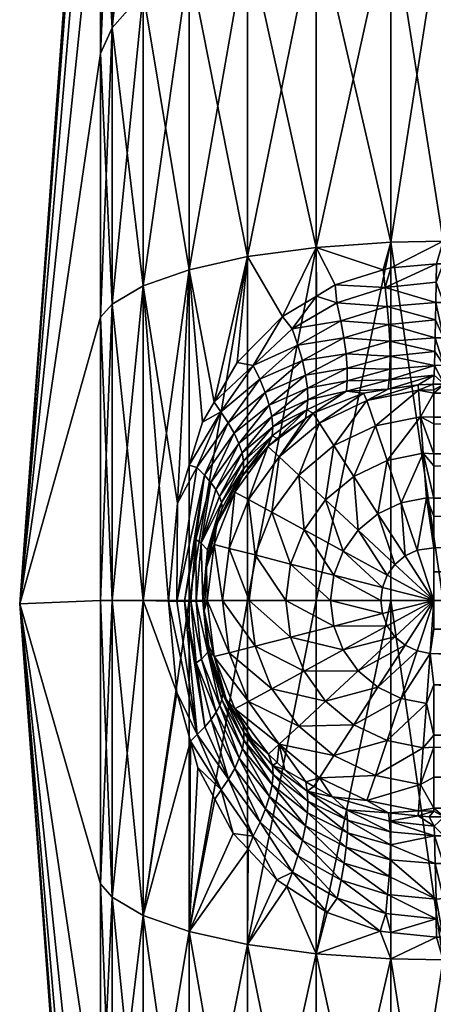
# Model space of a CAD drawing. Extents: x -0.145 to 0.145, y -0.551 to -0.005.
# Tile 23 of 256: x -0.145 to -0.138, y -0.108 to -0.091. Entities that reach past the tile are written whole.
import ezdxf

# ---------------------------------------------------------------- set-up
doc = ezdxf.new("R2010")
doc.units = 0
doc.layers.add('mesh', color=7, linetype='CONTINUOUS')

msp = doc.modelspace()

# ---------------------------------------------------------------- meshes
at = {"layer": 'mesh'}
mesh = msp.add_polyface(dxfattribs=at)
corners = [(-0.138511, -0.083805, -0.53093), (-0.137596, -0.083758, -0.530883), (-0.138511, -0.088797, -0.527099), (-0.143354, -0.086747, -0.562079), (-0.143558, -0.084352, -0.557501), (-0.143558, -0.087379, -0.561446), (-0.143354, -0.083577, -0.557948), (-0.143558, -0.082448, -0.552906), (-0.143354, -0.081585, -0.553137), (-0.143354, -0.081585, -0.542813), (-0.143558, -0.084352, -0.53845), (-0.143558, -0.082448, -0.543044), (-0.143354, -0.083577, -0.538002), (-0.143558, -0.087379, -0.534504), (-0.143354, -0.086747, -0.533872), (-0.142816, -0.082511, -0.558563), (-0.142816, -0.085876, -0.562949), (-0.142816, -0.085876, -0.533001), (-0.142816, -0.082511, -0.537387), (-0.142017, -0.085112, -0.532237), (-0.142017, -0.081575, -0.536847), (-0.142017, -0.081575, -0.559103), (-0.142017, -0.085112, -0.563713), (-0.142816, -0.090262, -0.566314), (-0.140998, -0.084493, -0.531618), (-0.140998, -0.089284, -0.527942), (-0.140998, -0.080817, -0.536409), (-0.140998, -0.080817, -0.559541), (-0.140998, -0.084493, -0.564332), (-0.142017, -0.089722, -0.56725), (-0.140998, -0.089284, -0.568008), (-0.139809, -0.08405, -0.531175), (-0.139809, -0.088971, -0.527399), (-0.139809, -0.080274, -0.536096), (-0.139809, -0.08405, -0.564775), (-0.139809, -0.080274, -0.559855), (-0.139809, -0.088971, -0.568551), (-0.138511, -0.079974, -0.535922), (-0.138511, -0.083805, -0.56502), (-0.138511, -0.079974, -0.560028), (-0.138511, -0.088797, -0.568851), (-0.144961, -0.100908, -0.548016), (-0.143558, -0.081799, -0.547975)]
mesh.append_faces([[corners[k] for k in face] for face in [(0, 1, 2, 2), (3, 4, 5, 5), (6, 4, 3, 3), (6, 7, 4, 4), (8, 7, 6, 6), (9, 10, 11, 11), (12, 10, 9, 9), (12, 13, 10, 10), (14, 13, 12, 12), (3, 15, 6, 6), (3, 16, 15, 15), (12, 17, 14, 14), (12, 18, 17, 17), (9, 18, 12, 12), (18, 19, 17, 17), (18, 20, 19, 19), (16, 21, 15, 15), (16, 22, 21, 21), (23, 22, 16, 16), (19, 24, 25, 25), (20, 24, 19, 19), (20, 26, 24, 24), (22, 27, 21, 21), (22, 28, 27, 27), (29, 28, 22, 22), (29, 30, 28, 28), (24, 31, 32, 32), (26, 31, 24, 24), (26, 33, 31, 31), (28, 34, 35, 35), (30, 34, 28, 28), (30, 36, 34, 34), (31, 0, 2, 2), (33, 0, 31, 31), (33, 37, 0, 0), (34, 38, 39, 39), (36, 38, 34, 34), (36, 40, 38, 38), (41, 7, 42, 42), (8, 42, 7, 7)]])
mesh = msp.add_polyface(dxfattribs=at)
corners = [(-0.143558, -0.087379, -0.534504), (-0.143558, -0.091325, -0.531476), (-0.144961, -0.100908, -0.548016), (-0.143558, -0.084352, -0.53845), (-0.143558, -0.082448, -0.543044), (-0.143558, -0.084352, -0.557501), (-0.143558, -0.082448, -0.552906), (-0.143558, -0.087379, -0.561446), (-0.143558, -0.091325, -0.564474), (-0.139809, -0.094701, -0.525026), (-0.139479, -0.095355, -0.524739), (-0.139802, -0.095549, -0.524834), (-0.143354, -0.095688, -0.567241), (-0.143558, -0.095919, -0.566377), (-0.143354, -0.090878, -0.565248), (-0.143354, -0.086747, -0.562079), (-0.143354, -0.086747, -0.533872), (-0.143354, -0.090878, -0.530702), (-0.143558, -0.095919, -0.529573), (-0.143354, -0.095688, -0.528709), (-0.142816, -0.085876, -0.562949), (-0.142816, -0.090262, -0.566314), (-0.142816, -0.095369, -0.56843), (-0.142816, -0.095369, -0.52752), (-0.142816, -0.090262, -0.529636), (-0.142816, -0.085876, -0.533001), (-0.142017, -0.09509, -0.526477), (-0.142017, -0.089722, -0.5287), (-0.142017, -0.085112, -0.532237), (-0.142017, -0.089722, -0.56725), (-0.142017, -0.085112, -0.563713), (-0.142017, -0.09509, -0.569473), (-0.140998, -0.094863, -0.525631), (-0.140998, -0.089284, -0.527942), (-0.140998, -0.089284, -0.568008), (-0.140998, -0.094863, -0.570319), (-0.139809, -0.088971, -0.527399), (-0.140998, -0.084493, -0.531618), (-0.139809, -0.088971, -0.568551), (-0.139809, -0.094701, -0.570924), (-0.143558, -0.081799, -0.547975)]
mesh.append_faces([[corners[k] for k in face] for face in [(0, 1, 2, 2), (2, 3, 0, 0), (2, 4, 3, 3), (5, 6, 2, 2), (2, 7, 5, 5), (2, 8, 7, 7), (9, 10, 11, 11), (12, 8, 13, 13), (14, 8, 12, 12), (14, 7, 8, 8), (15, 7, 14, 14), (16, 1, 0, 0), (17, 1, 16, 16), (17, 18, 1, 1), (19, 18, 17, 17), (14, 20, 15, 15), (14, 21, 20, 20), (12, 21, 14, 14), (12, 22, 21, 21), (17, 23, 19, 19), (17, 24, 23, 23), (16, 24, 17, 17), (16, 25, 24, 24), (24, 26, 23, 23), (24, 27, 26, 26), (25, 27, 24, 24), (25, 28, 27, 27), (21, 29, 30, 30), (22, 29, 21, 21), (22, 31, 29, 29), (27, 32, 26, 26), (27, 33, 32, 32), (28, 33, 27, 27), (31, 34, 29, 29), (31, 35, 34, 34), (33, 9, 32, 32), (33, 36, 9, 9), (37, 36, 33, 33), (35, 38, 34, 34), (35, 39, 38, 38), (40, 4, 2, 2)]])
mesh = msp.add_polyface(dxfattribs=at)
corners = [(-0.130149, -0.086839, -0.567632), (-0.130656, -0.086696, -0.567532), (-0.137596, -0.088764, -0.568908), (-0.123774, -0.094968, -0.524592), (-0.137596, -0.094988, -0.524525), (-0.137596, -0.094594, -0.524627), (-0.139448, -0.095668, -0.524637), (-0.139479, -0.095355, -0.524739), (-0.138605, -0.095399, -0.524488), (-0.137715, -0.094987, -0.524526), (-0.137719, -0.095307, -0.524403), (-0.13864, -0.095094, -0.524597), (-0.138571, -0.09573, -0.524333), (-0.139379, -0.09598, -0.524473), (-0.138545, -0.096045, -0.524136), (-0.137729, -0.09596, -0.52406), (-0.137735, -0.096274, -0.523839), (-0.138528, -0.096337, -0.5239), (-0.139325, -0.096278, -0.52427), (-0.138511, -0.094611, -0.524691), (-0.137596, -0.088764, -0.527042), (-0.138511, -0.088797, -0.527099), (-0.137596, -0.083758, -0.530883), (-0.138511, -0.088797, -0.568851), (-0.137596, -0.094594, -0.571323), (-0.138511, -0.094611, -0.571259), (-0.137596, -0.10085, -0.572147), (-0.139809, -0.094701, -0.525026), (-0.139809, -0.088971, -0.527399), (-0.139809, -0.08405, -0.531175), (-0.139809, -0.094701, -0.570924), (-0.139809, -0.088971, -0.568551), (-0.137724, -0.095663, -0.524266), (-0.138511, -0.095057, -0.524577), (-0.137594, -0.095663, -0.524265), (-0.137591, -0.096274, -0.523838), (-0.123772, -0.095645, -0.524329), (-0.123769, -0.096263, -0.523895)]
mesh.append_faces([[corners[k] for k in face] for face in [(0, 1, 2, 2), (3, 4, 5, 5), (6, 7, 8, 8), (8, 9, 10, 10), (7, 11, 8, 8), (12, 6, 8, 8), (13, 6, 12, 12), (14, 15, 16, 16), (17, 18, 14, 14), (14, 12, 15, 15), (14, 13, 12, 12), (18, 13, 14, 14), (10, 9, 4, 4), (5, 4, 9, 9), (19, 20, 5, 5), (21, 20, 19, 19), (21, 22, 20, 20), (23, 24, 2, 2), (25, 24, 23, 23), (25, 26, 24, 24), (27, 11, 7, 7), (27, 19, 11, 11), (28, 19, 27, 27), (28, 21, 19, 19), (29, 21, 28, 28), (30, 23, 31, 31), (30, 25, 23, 23), (8, 10, 32, 32), (33, 9, 8, 8), (8, 11, 33, 33), (12, 32, 15, 15), (12, 8, 32, 32), (34, 10, 4, 4), (34, 32, 10, 10), (35, 32, 34, 34), (35, 15, 32, 32), (33, 5, 9, 9), (11, 19, 33, 33), (19, 5, 33, 33), (36, 34, 4, 4), (34, 37, 35, 35)]])
mesh = msp.add_polyface(dxfattribs=at)
corners = [(-0.141581, -0.097398, -0.525579), (-0.141181, -0.096707, -0.525349), (-0.140904, -0.096755, -0.525121), (-0.139448, -0.095668, -0.524637), (-0.139802, -0.095549, -0.524834), (-0.139479, -0.095355, -0.524739), (-0.140222, -0.09612, -0.524854), (-0.139266, -0.097022, -0.523468), (-0.139281, -0.097203, -0.523157), (-0.139951, -0.097357, -0.523667), (-0.13996, -0.097155, -0.523955), (-0.139992, -0.096925, -0.524222), (-0.139268, -0.096805, -0.523761), (-0.140621, -0.097446, -0.524462), (-0.139379, -0.09598, -0.524473), (-0.140125, -0.096402, -0.524676), (-0.140786, -0.096995, -0.524928), (-0.141466, -0.097564, -0.525411), (-0.139287, -0.096555, -0.524031), (-0.140047, -0.096672, -0.524465), (-0.139325, -0.096278, -0.52427), (-0.140691, -0.097227, -0.524707), (-0.141336, -0.097754, -0.525203), (-0.144961, -0.100908, -0.548016), (-0.143558, -0.091325, -0.531476), (-0.143558, -0.095919, -0.529573), (-0.143558, -0.095919, -0.566377), (-0.143558, -0.091325, -0.564474), (-0.140998, -0.094863, -0.525631), (-0.143354, -0.10085, -0.56792), (-0.142816, -0.095369, -0.56843), (-0.143354, -0.095688, -0.567241), (-0.142816, -0.095369, -0.52752), (-0.142017, -0.09509, -0.526477), (-0.142215, -0.099157, -0.526007), (-0.142816, -0.10085, -0.569151), (-0.142017, -0.09509, -0.569473), (-0.141781, -0.097744, -0.525694), (-0.142017, -0.10085, -0.570232), (-0.140998, -0.094863, -0.570319), (-0.140998, -0.10085, -0.571107), (-0.139809, -0.094701, -0.570924), (-0.140392, -0.095904, -0.525007), (-0.139809, -0.094701, -0.525026), (-0.142012, -0.098495, -0.525861), (-0.143354, -0.095688, -0.528709), (-0.143558, -0.10085, -0.528924)]
mesh.append_faces([[corners[k] for k in face] for face in [(0, 1, 2, 2), (3, 4, 5, 5), (6, 4, 3, 3), (7, 8, 9, 9), (10, 11, 12, 12), (10, 13, 11, 11), (10, 7, 9, 9), (12, 7, 10, 10), (14, 6, 3, 3), (15, 6, 14, 14), (15, 2, 6, 6), (16, 2, 15, 15), (16, 17, 2, 2), (18, 19, 20, 20), (11, 19, 18, 18), (11, 21, 19, 19), (13, 21, 11, 11), (20, 15, 14, 14), (19, 15, 20, 20), (19, 16, 15, 15), (21, 16, 19, 19), (21, 22, 16, 16), (23, 24, 25, 25), (26, 27, 23, 23), (28, 1, 0, 0), (29, 30, 31, 31), (32, 33, 34, 34), (35, 36, 30, 30), (33, 0, 37, 37), (33, 28, 0, 0), (38, 39, 36, 36), (40, 41, 39, 39), (2, 42, 6, 6), (2, 1, 42, 42), (6, 42, 4, 4), (43, 4, 42, 42), (28, 42, 1, 1), (37, 44, 33, 33), (45, 46, 25, 25), (28, 43, 42, 42)]])
mesh = msp.add_polyface(dxfattribs=at)
corners = [(-0.138025, -0.097187, -0.52239), (-0.137761, -0.097182, -0.522392), (-0.137761, -0.097238, -0.522257), (-0.138923, -0.097366, -0.52239), (-0.138984, -0.09724, -0.522765), (-0.138553, -0.097168, -0.522704), (-0.138528, -0.096337, -0.5239), (-0.137735, -0.096274, -0.523839), (-0.137741, -0.096516, -0.523558), (-0.139281, -0.097203, -0.523157), (-0.138537, -0.097007, -0.523015), (-0.137755, -0.096924, -0.522944), (-0.139266, -0.097022, -0.523468), (-0.138524, -0.096823, -0.523332), (-0.138521, -0.096598, -0.52363), (-0.139287, -0.096555, -0.524031), (-0.139268, -0.096805, -0.523761), (-0.139992, -0.096925, -0.524222), (-0.138545, -0.096045, -0.524136), (-0.139325, -0.096278, -0.52427), (-0.137729, -0.09596, -0.52406), (-0.137591, -0.096274, -0.523838), (-0.137583, -0.097084, -0.522626), (-0.130672, -0.097078, -0.522646), (-0.123761, -0.097267, -0.522272), (-0.139809, -0.10085, -0.571734), (-0.138511, -0.094611, -0.571259), (-0.139809, -0.094701, -0.570924), (-0.138032, -0.097093, -0.522639), (-0.137773, -0.097084, -0.522627), (-0.137748, -0.096759, -0.523273), (-0.137587, -0.096754, -0.523282), (-0.123767, -0.096507, -0.523608), (-0.123765, -0.096748, -0.52332)]
mesh.append_faces([[corners[k] for k in face] for face in [(0, 1, 2, 2), (3, 4, 5, 5), (6, 7, 8, 8), (9, 5, 4, 4), (10, 5, 9, 9), (10, 11, 5, 5), (12, 10, 9, 9), (13, 10, 12, 12), (14, 6, 8, 8), (14, 15, 6, 6), (16, 15, 14, 14), (16, 17, 15, 15), (16, 13, 12, 12), (14, 13, 16, 16), (6, 18, 7, 7), (15, 19, 6, 6), (7, 20, 21, 21), (22, 2, 1, 1), (23, 2, 22, 22), (23, 24, 2, 2), (25, 26, 27, 27), (3, 28, 0, 0), (3, 5, 28, 28), (29, 0, 28, 28), (29, 1, 0, 0), (11, 28, 5, 5), (11, 29, 28, 28), (30, 11, 10, 10), (13, 30, 10, 10), (14, 30, 13, 13), (8, 30, 14, 14), (7, 21, 31, 31), (31, 8, 7, 7), (31, 30, 8, 8), (22, 30, 31, 31), (22, 11, 30, 30), (29, 11, 22, 22), (22, 1, 29, 29), (21, 32, 31, 31), (23, 22, 31, 31), (33, 23, 31, 31)]])
mesh = msp.add_polyface(dxfattribs=at)
corners = [(-0.137761, -0.10085, -0.519975), (-0.13826, -0.100074, -0.520083), (-0.138053, -0.099975, -0.520083), (-0.138571, -0.100408, -0.520083), (-0.138436, -0.100222, -0.520083), (-0.137992, -0.09765, -0.521586), (-0.137761, -0.09766, -0.521597), (-0.137761, -0.097776, -0.521415), (-0.137761, -0.098297, -0.520929), (-0.137946, -0.098286, -0.520911), (-0.137761, -0.098507, -0.520734), (-0.137761, -0.099069, -0.520426), (-0.138025, -0.097187, -0.52239), (-0.138776, -0.097807, -0.521586), (-0.138923, -0.097366, -0.52239), (-0.137761, -0.097238, -0.522257), (-0.138574, -0.098411, -0.520911), (-0.139152, -0.098688, -0.520911), (-0.138732, -0.099341, -0.5204), (-0.139075, -0.099627, -0.5204), (-0.138329, -0.099147, -0.5204), (-0.13789, -0.09906, -0.5204), (-0.137761, -0.099383, -0.520254), (-0.139337, -0.09999, -0.5204), (-0.138655, -0.100622, -0.520083), (-0.123761, -0.098523, -0.520758), (-0.123761, -0.09818, -0.520996), (-0.123761, -0.097799, -0.521435), (-0.123761, -0.099389, -0.520268), (-0.138511, -0.10085, -0.572081), (-0.137596, -0.10085, -0.572147), (-0.138511, -0.094611, -0.571259), (-0.139809, -0.10085, -0.571734), (-0.137761, -0.100351, -0.520006), (-0.137761, -0.099935, -0.520113), (-0.123761, -0.097532, -0.521742), (-0.123761, -0.099662, -0.520156), (-0.123761, -0.098989, -0.520435)]
mesh.append_faces([[corners[k] for k in face] for face in [(0, 1, 2, 2), (0, 3, 4, 4), (5, 6, 7, 7), (8, 5, 7, 7), (9, 10, 11, 11), (12, 13, 14, 14), (12, 5, 13, 13), (15, 5, 12, 12), (15, 6, 5, 5), (13, 16, 17, 17), (5, 16, 13, 13), (5, 9, 16, 16), (8, 9, 5, 5), (8, 10, 9, 9), (17, 18, 19, 19), (16, 18, 17, 17), (16, 20, 18, 18), (9, 20, 16, 16), (9, 21, 20, 20), (11, 21, 9, 9), (11, 22, 21, 21), (23, 3, 24, 24), (19, 4, 3, 3), (18, 4, 19, 19), (18, 1, 4, 4), (20, 1, 18, 18), (20, 2, 1, 1), (21, 2, 20, 20), (8, 25, 10, 10), (7, 26, 8, 8), (6, 27, 7, 7), (11, 28, 22, 22), (29, 30, 31, 31), (32, 29, 31, 31), (33, 0, 34, 34), (34, 0, 2, 2), (21, 34, 2, 2), (22, 34, 21, 21), (15, 35, 6, 6), (22, 36, 34, 34), (10, 37, 11, 11)]])
mesh = msp.add_polyface(dxfattribs=at)
corners = [(-0.137761, -0.098297, -0.520929), (-0.123761, -0.09818, -0.520996), (-0.123761, -0.098523, -0.520758), (-0.137761, -0.097776, -0.521415), (-0.123761, -0.097799, -0.521435), (-0.137761, -0.103404, -0.520929), (-0.123761, -0.103568, -0.52104), (-0.123761, -0.1039, -0.521435), (-0.137761, -0.103194, -0.520734), (-0.123761, -0.103176, -0.520759), (-0.137761, -0.102318, -0.520254), (-0.123761, -0.102761, -0.520461), (-0.123761, -0.102306, -0.520283), (-0.123567, -0.098139, -0.52104), (-0.123516, -0.103557, -0.52104), (-0.123521, -0.097501, -0.521801), (-0.123625, -0.098944, -0.520461), (-0.123589, -0.102753, -0.520461), (-0.137596, -0.10085, -0.572147), (-0.098759, -0.10085, -0.571977), (-0.137596, -0.094594, -0.571323), (-0.137761, -0.09766, -0.521597), (-0.123761, -0.097532, -0.521742), (-0.137761, -0.100351, -0.520006), (-0.137761, -0.099935, -0.520113), (-0.123761, -0.099868, -0.520116), (-0.123761, -0.099662, -0.520156), (-0.137761, -0.099383, -0.520254), (-0.123761, -0.099389, -0.520268), (-0.137761, -0.099069, -0.520426), (-0.123761, -0.098989, -0.520435), (-0.137761, -0.098507, -0.520734), (-0.123761, -0.100557, -0.519986), (-0.123761, -0.100849, -0.519975), (-0.123761, -0.100354, -0.520022), (-0.137827, -0.10177, -0.520083), (-0.123761, -0.101836, -0.520098), (-0.137761, -0.10135, -0.520006), (-0.123761, -0.101346, -0.520037), (-0.137761, -0.10085, -0.519975), (-0.123434, -0.10178, -0.520098), (-0.123451, -0.099914, -0.520098), (-0.12316, -0.099036, -0.520461)]
mesh.append_faces([[corners[k] for k in face] for face in [(0, 1, 2, 2), (3, 4, 1, 1), (5, 6, 7, 7), (8, 9, 6, 6), (10, 11, 9, 9), (12, 11, 10, 10), (13, 1, 4, 4), (14, 9, 11, 11), (15, 13, 4, 4), (6, 9, 14, 14), (13, 2, 1, 1), (13, 16, 2, 2), (11, 17, 14, 14), (11, 12, 17, 17), (18, 19, 20, 20), (21, 22, 4, 4), (23, 24, 25, 25), (24, 26, 25, 25), (27, 28, 26, 26), (29, 30, 28, 28), (2, 30, 31, 31), (32, 33, 23, 23), (23, 34, 32, 32), (25, 34, 23, 23), (35, 36, 12, 12), (37, 38, 36, 36), (39, 33, 38, 38), (40, 36, 33, 33), (25, 41, 33, 33), (25, 32, 34, 34), (25, 33, 32, 32), (16, 30, 2, 2), (25, 26, 28, 28), (17, 12, 36, 36), (33, 36, 38, 38), (15, 4, 22, 22), (16, 28, 30, 30), (16, 25, 28, 28), (42, 25, 16, 16), (17, 36, 40, 40)]])
mesh = msp.add_polyface(dxfattribs=at)
corners = [(-0.139748, -0.097761, -0.52239), (-0.138984, -0.09724, -0.522765), (-0.138923, -0.097366, -0.52239), (-0.14045, -0.098348, -0.52239), (-0.140577, -0.099313, -0.521586), (-0.140985, -0.099091, -0.52239), (-0.14011, -0.098665, -0.521586), (-0.139497, -0.098152, -0.521586), (-0.138776, -0.097807, -0.521586), (-0.140252, -0.100215, -0.520911), (-0.14087, -0.100057, -0.521586), (-0.140018, -0.099619, -0.520911), (-0.139643, -0.099099, -0.520911), (-0.139152, -0.098688, -0.520911), (-0.139337, -0.09999, -0.5204), (-0.1395, -0.100406, -0.5204), (-0.139075, -0.099627, -0.5204), (-0.138571, -0.100408, -0.520083), (-0.139967, -0.097529, -0.523365), (-0.140482, -0.098026, -0.52328), (-0.140571, -0.097984, -0.523624), (-0.139991, -0.09768, -0.523067), (-0.140561, -0.097827, -0.523915), (-0.139951, -0.097357, -0.523667), (-0.139281, -0.097203, -0.523157), (-0.140577, -0.097647, -0.524196), (-0.140621, -0.097446, -0.524462), (-0.13996, -0.097155, -0.523955), (-0.141149, -0.098114, -0.524725), (-0.14123, -0.097938, -0.524973), (-0.140691, -0.097227, -0.524707), (-0.140998, -0.10085, -0.571107), (-0.139809, -0.10085, -0.571734), (-0.139809, -0.094701, -0.570924), (-0.140645, -0.098167, -0.52328), (-0.139859, -0.097588, -0.52301), (-0.141089, -0.09868, -0.523627)]
mesh.append_faces([[corners[k] for k in face] for face in [(0, 1, 2, 2), (3, 4, 5, 5), (3, 6, 4, 4), (0, 6, 3, 3), (0, 7, 6, 6), (2, 7, 0, 0), (2, 8, 7, 7), (4, 9, 10, 10), (4, 11, 9, 9), (6, 11, 4, 4), (6, 12, 11, 11), (7, 12, 6, 6), (7, 13, 12, 12), (8, 13, 7, 7), (11, 14, 15, 15), (12, 14, 11, 11), (12, 16, 14, 14), (13, 16, 12, 12), (16, 17, 14, 14), (18, 19, 20, 20), (18, 21, 19, 19), (22, 18, 20, 20), (23, 18, 22, 22), (23, 24, 18, 18), (25, 26, 27, 27), (25, 28, 26, 26), (25, 23, 22, 22), (27, 23, 25, 25), (26, 29, 30, 30), (31, 32, 33, 33), (34, 19, 21, 21), (35, 0, 3, 3), (0, 35, 1, 1), (34, 3, 5, 5), (21, 3, 34, 34), (21, 35, 3, 3), (24, 35, 18, 18), (35, 21, 18, 18), (19, 34, 20, 20), (24, 1, 35, 35), (34, 36, 20, 20)]])
mesh = msp.add_polyface(dxfattribs=at)
corners = [(-0.140904, -0.096755, -0.525121), (-0.141466, -0.097564, -0.525411), (-0.141581, -0.097398, -0.525579), (-0.141781, -0.097744, -0.525694), (-0.140561, -0.097827, -0.523915), (-0.140571, -0.097984, -0.523624), (-0.141069, -0.098426, -0.524187), (-0.141096, -0.098277, -0.524461), (-0.141149, -0.098114, -0.524725), (-0.140577, -0.097647, -0.524196), (-0.141551, -0.098919, -0.524968), (-0.141489, -0.099036, -0.524707), (-0.141443, -0.099241, -0.524166), (-0.141453, -0.099144, -0.524438), (-0.141071, -0.098558, -0.523906), (-0.141336, -0.097754, -0.525203), (-0.140786, -0.096995, -0.524928), (-0.141884, -0.098535, -0.525675), (-0.14175, -0.098667, -0.525456), (-0.14123, -0.097938, -0.524973), (-0.140621, -0.097446, -0.524462), (-0.141638, -0.098796, -0.525219), (-0.141804, -0.09985, -0.525147), (-0.140691, -0.097227, -0.524707), (-0.141896, -0.099786, -0.525399), (-0.143354, -0.095688, -0.567241), (-0.143558, -0.095919, -0.566377), (-0.143354, -0.10085, -0.56792), (-0.142816, -0.10085, -0.569151), (-0.142816, -0.095369, -0.56843), (-0.143354, -0.095688, -0.528709), (-0.142816, -0.095369, -0.52752), (-0.142816, -0.10085, -0.526799), (-0.142017, -0.10085, -0.570232), (-0.142017, -0.09509, -0.569473), (-0.140998, -0.10085, -0.571107), (-0.140998, -0.094863, -0.570319), (-0.140645, -0.098167, -0.52328), (-0.141219, -0.098963, -0.52328), (-0.141089, -0.09868, -0.523627), (-0.14125, -0.098945, -0.523739), (-0.140985, -0.099091, -0.52239), (-0.142012, -0.098495, -0.525861), (-0.142215, -0.099157, -0.526007), (-0.144961, -0.100908, -0.548016), (-0.143558, -0.10085, -0.567026), (-0.142017, -0.09509, -0.526477), (-0.143354, -0.10085, -0.52803), (-0.143558, -0.10085, -0.528924), (-0.142375, -0.100861, -0.526142)]
mesh.append_faces([[corners[k] for k in face] for face in [(0, 1, 2, 2), (3, 2, 1, 1), (4, 5, 6, 6), (7, 8, 9, 9), (7, 10, 8, 8), (11, 10, 7, 7), (7, 6, 11, 11), (7, 4, 6, 6), (9, 4, 7, 7), (12, 13, 14, 14), (15, 1, 16, 16), (15, 17, 1, 1), (18, 17, 15, 15), (8, 19, 20, 20), (8, 21, 19, 19), (10, 21, 8, 8), (10, 22, 21, 21), (6, 13, 11, 11), (6, 14, 13, 13), (5, 14, 6, 6), (19, 15, 23, 23), (19, 18, 15, 15), (21, 18, 19, 19), (21, 24, 18, 18), (25, 26, 27, 27), (27, 28, 29, 29), (30, 31, 32, 32), (28, 33, 34, 34), (33, 35, 36, 36), (37, 38, 39, 39), (38, 40, 39, 39), (37, 41, 38, 38), (14, 39, 40, 40), (42, 1, 17, 17), (3, 1, 42, 42), (5, 39, 14, 14), (17, 43, 42, 42), (44, 45, 26, 26), (46, 42, 43, 43), (47, 48, 30, 30), (31, 43, 49, 49)]])
mesh = msp.add_polyface(dxfattribs=at)
corners = [(-0.141219, -0.098963, -0.52328), (-0.141578, -0.099876, -0.52328), (-0.141537, -0.09953, -0.523961), (-0.141668, -0.100072, -0.524082), (-0.141716, -0.100271, -0.524126), (-0.1417, -0.10085, -0.52328), (-0.14125, -0.098945, -0.523739), (-0.141434, -0.10085, -0.52239), (-0.14132, -0.099942, -0.52239), (-0.140985, -0.099091, -0.52239), (-0.140969, -0.10085, -0.521586), (-0.14087, -0.100057, -0.521586), (-0.140577, -0.099313, -0.521586), (-0.141071, -0.098558, -0.523906), (-0.141676, -0.10002, -0.524355), (-0.141443, -0.099241, -0.524166), (-0.141694, -0.099967, -0.524622), (-0.141453, -0.099144, -0.524438), (-0.141804, -0.09985, -0.525147), (-0.141777, -0.100858, -0.524691), (-0.141489, -0.099036, -0.524707), (-0.141551, -0.098919, -0.524968), (-0.141884, -0.098535, -0.525675), (-0.142232, -0.100861, -0.525938), (-0.142215, -0.099157, -0.526007), (-0.14175, -0.098667, -0.525456), (-0.142098, -0.10086, -0.525709), (-0.141896, -0.099786, -0.525399), (-0.141984, -0.10086, -0.525467), (-0.141892, -0.100859, -0.525215), (-0.141638, -0.098796, -0.525219), (-0.143354, -0.095688, -0.528709), (-0.142816, -0.10085, -0.526799), (-0.143354, -0.10085, -0.52803), (-0.141744, -0.100858, -0.524155), (-0.142375, -0.100861, -0.526142), (-0.144961, -0.100908, -0.548016), (-0.143558, -0.095919, -0.529573), (-0.143558, -0.10085, -0.528924), (-0.142816, -0.095369, -0.52752), (-0.143558, -0.095919, -0.566377), (-0.143558, -0.10085, -0.567026), (-0.143354, -0.10085, -0.56792)]
mesh.append_faces([[corners[k] for k in face] for face in [(0, 1, 2, 2), (1, 3, 2, 2), (1, 4, 3, 3), (5, 4, 1, 1), (2, 6, 0, 0), (1, 7, 5, 5), (1, 8, 7, 7), (0, 8, 1, 1), (0, 9, 8, 8), (8, 10, 7, 7), (8, 11, 10, 10), (9, 11, 8, 8), (9, 12, 11, 11), (13, 6, 2, 2), (2, 3, 14, 14), (4, 14, 3, 3), (14, 15, 2, 2), (14, 16, 15, 15), (4, 16, 14, 14), (15, 13, 2, 2), (16, 17, 15, 15), (16, 18, 17, 17), (19, 18, 16, 16), (20, 18, 21, 21), (20, 17, 18, 18), (22, 23, 24, 24), (25, 23, 22, 22), (25, 26, 23, 23), (27, 26, 25, 25), (27, 28, 26, 26), (29, 28, 27, 27), (18, 27, 30, 30), (18, 29, 27, 27), (19, 29, 18, 18), (31, 32, 33, 33), (5, 34, 4, 4), (23, 35, 24, 24), (4, 34, 16, 16), (36, 37, 38, 38), (39, 35, 32, 32), (40, 41, 42, 42)]])
mesh = msp.add_polyface(dxfattribs=at)
corners = [(-0.14045, -0.103352, -0.52239), (-0.140353, -0.103798, -0.523209), (-0.140484, -0.103672, -0.52328), (-0.139984, -0.104009, -0.523072), (-0.139748, -0.103939, -0.52239), (-0.141219, -0.102737, -0.52328), (-0.140985, -0.10261, -0.52239), (-0.139497, -0.103548, -0.521586), (-0.14011, -0.103036, -0.521586), (-0.140577, -0.102387, -0.521586), (-0.139152, -0.103012, -0.520911), (-0.139643, -0.102601, -0.520911), (-0.140018, -0.102082, -0.520911), (-0.14087, -0.101643, -0.521586), (-0.140252, -0.101486, -0.520911), (-0.140969, -0.10085, -0.521586), (-0.140332, -0.10085, -0.520911), (-0.14087, -0.100057, -0.521586), (-0.140252, -0.100215, -0.520911), (-0.138732, -0.10236, -0.5204), (-0.139075, -0.102073, -0.5204), (-0.139337, -0.10171, -0.5204), (-0.1395, -0.101294, -0.5204), (-0.139556, -0.10085, -0.5204), (-0.1395, -0.100406, -0.5204), (-0.140018, -0.099619, -0.520911), (-0.138571, -0.101292, -0.520083), (-0.138655, -0.101078, -0.520083), (-0.138683, -0.10085, -0.520083), (-0.139337, -0.09999, -0.5204), (-0.138655, -0.100622, -0.520083), (-0.140567, -0.103721, -0.523622), (-0.140557, -0.103877, -0.523913), (-0.141064, -0.10315, -0.523903), (-0.140998, -0.106837, -0.570319), (-0.139809, -0.10085, -0.571734), (-0.140998, -0.10085, -0.571107), (-0.139809, -0.107, -0.570924), (-0.138511, -0.10085, -0.572081), (-0.140638, -0.103525, -0.523362)]
mesh.append_faces([[corners[k] for k in face] for face in [(0, 1, 2, 2), (0, 3, 1, 1), (4, 3, 0, 0), (5, 6, 0, 0), (0, 7, 4, 4), (0, 8, 7, 7), (6, 8, 0, 0), (6, 9, 8, 8), (8, 10, 7, 7), (8, 11, 10, 10), (9, 11, 8, 8), (9, 12, 11, 11), (13, 12, 9, 9), (13, 14, 12, 12), (15, 14, 13, 13), (15, 16, 14, 14), (17, 16, 15, 15), (17, 18, 16, 16), (11, 19, 10, 10), (11, 20, 19, 19), (12, 20, 11, 11), (12, 21, 20, 20), (14, 21, 12, 12), (14, 22, 21, 21), (16, 22, 14, 14), (16, 23, 22, 22), (18, 23, 16, 16), (18, 24, 23, 23), (25, 24, 18, 18), (22, 26, 21, 21), (23, 27, 22, 22), (24, 28, 23, 23), (29, 30, 24, 24), (1, 31, 2, 2), (31, 32, 33, 33), (34, 35, 36, 36), (37, 38, 35, 35), (39, 0, 2, 2), (5, 0, 39, 39), (2, 31, 39, 39)]])
mesh = msp.add_polyface(dxfattribs=at)
corners = [(-0.141578, -0.101824, -0.52328), (-0.141753, -0.101028, -0.524164), (-0.1417, -0.10085, -0.52328), (-0.141671, -0.101646, -0.524083), (-0.142098, -0.10086, -0.525709), (-0.141984, -0.10086, -0.525467), (-0.141892, -0.101934, -0.525396), (-0.141673, -0.101696, -0.524352), (-0.141777, -0.100858, -0.524691), (-0.141329, -0.103957, -0.525199), (-0.141878, -0.103182, -0.525671), (-0.141744, -0.103049, -0.525452), (-0.141801, -0.101869, -0.525144), (-0.141545, -0.102795, -0.524965), (-0.141483, -0.102678, -0.524703), (-0.141892, -0.100859, -0.525215), (-0.141691, -0.101749, -0.524619), (-0.142232, -0.100861, -0.525938), (-0.141633, -0.10292, -0.525216), (-0.143354, -0.106012, -0.567241), (-0.142816, -0.10085, -0.569151), (-0.143354, -0.10085, -0.56792), (-0.142816, -0.106331, -0.56843), (-0.143354, -0.10085, -0.52803), (-0.142816, -0.10085, -0.526799), (-0.142816, -0.106331, -0.52752), (-0.142017, -0.10085, -0.570232), (-0.142017, -0.106611, -0.569473), (-0.140998, -0.10085, -0.571107), (-0.141744, -0.100858, -0.524155), (-0.141694, -0.099967, -0.524622), (-0.141656, -0.101752, -0.524069), (-0.141459, -0.104148, -0.525407), (-0.141864, -0.103758, -0.525749), (-0.141993, -0.103298, -0.525845), (-0.142232, -0.102449, -0.526021), (-0.142375, -0.100861, -0.526142), (-0.144961, -0.100908, -0.548016), (-0.143558, -0.10085, -0.528924), (-0.143558, -0.105781, -0.529573), (-0.143558, -0.105781, -0.566377), (-0.143558, -0.10085, -0.567026), (-0.143354, -0.106012, -0.528709)]
mesh.append_faces([[corners[k] for k in face] for face in [(0, 1, 2, 2), (0, 3, 1, 1), (4, 5, 6, 6), (1, 7, 8, 8), (3, 7, 1, 1), (9, 10, 11, 11), (12, 6, 5, 5), (12, 13, 6, 6), (14, 13, 12, 12), (15, 12, 5, 5), (16, 12, 15, 15), (16, 14, 12, 12), (4, 10, 17, 17), (4, 11, 10, 10), (6, 11, 4, 4), (6, 18, 11, 11), (13, 18, 6, 6), (8, 16, 15, 15), (7, 16, 8, 8), (19, 20, 21, 21), (19, 22, 20, 20), (23, 24, 25, 25), (22, 26, 20, 20), (22, 27, 26, 26), (27, 28, 26, 26), (1, 29, 2, 2), (30, 29, 8, 8), (1, 8, 29, 29), (3, 31, 7, 7), (32, 33, 34, 34), (10, 34, 35, 35), (36, 10, 35, 35), (10, 32, 34, 34), (17, 10, 36, 36), (37, 38, 39, 39), (40, 41, 37, 37), (24, 36, 35, 35), (21, 41, 40, 40), (42, 38, 23, 23), (42, 39, 38, 38)]])
mesh = msp.add_polyface(dxfattribs=at)
corners = [(-0.138436, -0.100222, -0.520083), (-0.13826, -0.100074, -0.520083), (-0.137761, -0.10085, -0.519975), (-0.138683, -0.10085, -0.520083), (-0.138655, -0.100622, -0.520083), (-0.138571, -0.100408, -0.520083), (-0.138436, -0.101479, -0.520083), (-0.138571, -0.101292, -0.520083), (-0.138655, -0.101078, -0.520083), (-0.138053, -0.101725, -0.520083), (-0.13826, -0.101626, -0.520083), (-0.137992, -0.10405, -0.521586), (-0.137946, -0.103414, -0.520911), (-0.137761, -0.103404, -0.520929), (-0.138776, -0.103894, -0.521586), (-0.138574, -0.103289, -0.520911), (-0.139497, -0.103548, -0.521586), (-0.139152, -0.103012, -0.520911), (-0.137761, -0.103194, -0.520734), (-0.13789, -0.102641, -0.5204), (-0.138329, -0.102553, -0.5204), (-0.138732, -0.10236, -0.5204), (-0.137761, -0.102318, -0.520254), (-0.139075, -0.102073, -0.5204), (-0.139337, -0.10171, -0.5204), (-0.1395, -0.101294, -0.5204), (-0.139556, -0.10085, -0.5204), (-0.1395, -0.100406, -0.5204), (-0.123761, -0.101346, -0.520037), (-0.137761, -0.10135, -0.520006), (-0.123761, -0.1039, -0.521435), (-0.137761, -0.103924, -0.521415), (-0.123761, -0.103568, -0.52104), (-0.123761, -0.103176, -0.520759), (-0.138511, -0.10085, -0.572081), (-0.137596, -0.107106, -0.571323), (-0.137596, -0.10085, -0.572147), (-0.137827, -0.10177, -0.520083), (-0.137761, -0.100351, -0.520006), (-0.123761, -0.100849, -0.519975), (-0.123761, -0.102306, -0.520283), (-0.123761, -0.101836, -0.520098)]
mesh.append_faces([[corners[k] for k in face] for face in [(0, 1, 2, 2), (3, 4, 2, 2), (2, 4, 5, 5), (6, 7, 2, 2), (2, 7, 8, 8), (2, 8, 3, 3), (2, 9, 10, 10), (2, 10, 6, 6), (11, 12, 13, 13), (14, 15, 12, 12), (16, 15, 14, 14), (16, 17, 15, 15), (12, 18, 13, 13), (12, 19, 18, 18), (15, 19, 12, 12), (15, 20, 19, 19), (17, 20, 15, 15), (17, 21, 20, 20), (19, 22, 18, 18), (21, 9, 20, 20), (21, 10, 9, 9), (23, 10, 21, 21), (23, 6, 10, 10), (24, 6, 23, 23), (24, 7, 6, 6), (25, 8, 7, 7), (26, 3, 8, 8), (27, 4, 3, 3), (2, 28, 29, 29), (13, 30, 31, 31), (18, 32, 13, 13), (22, 33, 18, 18), (34, 35, 36, 36), (37, 9, 2, 2), (2, 29, 37, 37), (19, 37, 22, 22), (20, 37, 19, 19), (20, 9, 37, 37), (38, 39, 2, 2), (37, 40, 22, 22), (29, 41, 37, 37)]])
mesh = msp.add_polyface(dxfattribs=at)
corners = [(-0.144961, -0.100908, -0.548016), (-0.143558, -0.117349, -0.53845), (-0.143558, -0.119252, -0.543044), (-0.143558, -0.119252, -0.552906), (-0.143558, -0.117349, -0.557501), (-0.143354, -0.118123, -0.557948), (-0.143354, -0.120116, -0.553137), (-0.143558, -0.114321, -0.561446), (-0.143354, -0.114954, -0.562079), (-0.143558, -0.110376, -0.564474), (-0.143354, -0.110823, -0.565248), (-0.143354, -0.114954, -0.533872), (-0.143558, -0.114321, -0.534504), (-0.143354, -0.110823, -0.530702), (-0.143354, -0.118123, -0.538002), (-0.143354, -0.120116, -0.542813), (-0.142816, -0.115824, -0.562949), (-0.142816, -0.111438, -0.566314), (-0.142816, -0.11919, -0.558563), (-0.142816, -0.11919, -0.537387), (-0.142816, -0.115824, -0.533001), (-0.142816, -0.111438, -0.529636), (-0.142017, -0.116588, -0.563713), (-0.142017, -0.111979, -0.56725), (-0.142017, -0.120125, -0.559103), (-0.142017, -0.120125, -0.536847), (-0.142017, -0.116588, -0.532237), (-0.142017, -0.111979, -0.5287), (-0.140998, -0.112416, -0.568008), (-0.140998, -0.117207, -0.564332), (-0.140998, -0.120883, -0.559541), (-0.140998, -0.117207, -0.531618), (-0.140998, -0.120883, -0.536409), (-0.140998, -0.112416, -0.527942), (-0.139809, -0.11273, -0.568551), (-0.139809, -0.11765, -0.564775), (-0.139809, -0.11765, -0.531175), (-0.139809, -0.11273, -0.527399), (-0.143558, -0.119901, -0.547975)]
mesh.append_faces([[corners[k] for k in face] for face in [(0, 1, 2, 2), (0, 3, 4, 4), (5, 4, 6, 6), (5, 7, 4, 4), (8, 7, 5, 5), (8, 9, 7, 7), (10, 9, 8, 8), (11, 12, 13, 13), (11, 1, 12, 12), (14, 1, 11, 11), (14, 2, 1, 1), (15, 2, 14, 14), (8, 16, 17, 17), (5, 16, 8, 8), (5, 18, 16, 16), (6, 18, 5, 5), (11, 19, 14, 14), (11, 20, 19, 19), (13, 20, 11, 11), (13, 21, 20, 20), (16, 22, 23, 23), (18, 22, 16, 16), (18, 24, 22, 22), (20, 25, 19, 19), (20, 26, 25, 25), (21, 26, 20, 20), (21, 27, 26, 26), (22, 28, 23, 23), (22, 29, 28, 28), (24, 29, 22, 22), (24, 30, 29, 29), (26, 31, 32, 32), (27, 31, 26, 26), (27, 33, 31, 31), (29, 34, 28, 28), (29, 35, 34, 34), (30, 35, 29, 29), (33, 36, 31, 31), (33, 37, 36, 36), (0, 2, 38, 38), (0, 38, 3, 3)]])
mesh = msp.add_polyface(dxfattribs=at)
corners = [(-0.139443, -0.10603, -0.524638), (-0.139614, -0.106283, -0.524771), (-0.14022, -0.105578, -0.524855), (-0.140315, -0.10583, -0.52499), (-0.140493, -0.105715, -0.525045), (-0.140123, -0.105297, -0.524677), (-0.139374, -0.105718, -0.524474), (-0.144961, -0.100908, -0.548016), (-0.143558, -0.114321, -0.534504), (-0.143558, -0.117349, -0.53845), (-0.143558, -0.110376, -0.531476), (-0.143558, -0.105781, -0.529573), (-0.143558, -0.110376, -0.564474), (-0.143558, -0.105781, -0.566377), (-0.143558, -0.114321, -0.561446), (-0.143558, -0.117349, -0.557501), (-0.142017, -0.106611, -0.526477), (-0.141248, -0.104903, -0.525383), (-0.14099, -0.10518, -0.525268), (-0.140998, -0.106837, -0.525631), (-0.143354, -0.110823, -0.565248), (-0.143354, -0.106012, -0.567241), (-0.143354, -0.110823, -0.530702), (-0.143354, -0.106012, -0.528709), (-0.142816, -0.106331, -0.56843), (-0.142816, -0.111438, -0.566314), (-0.143354, -0.114954, -0.562079), (-0.142816, -0.111438, -0.529636), (-0.142816, -0.106331, -0.52752), (-0.142017, -0.106611, -0.569473), (-0.142017, -0.111979, -0.56725), (-0.142816, -0.115824, -0.562949), (-0.142017, -0.111979, -0.5287), (-0.140998, -0.106837, -0.570319), (-0.140998, -0.112416, -0.568008), (-0.140998, -0.112416, -0.527942), (-0.139809, -0.107, -0.570924), (-0.139809, -0.11273, -0.568551), (-0.139809, -0.11273, -0.527399), (-0.139809, -0.107, -0.525026), (-0.141993, -0.103298, -0.525845)]
mesh.append_faces([[corners[k] for k in face] for face in [(0, 1, 2, 2), (2, 3, 4, 4), (1, 3, 2, 2), (5, 0, 2, 2), (6, 0, 5, 5), (7, 8, 9, 9), (10, 8, 7, 7), (7, 11, 10, 10), (7, 12, 13, 13), (7, 14, 12, 12), (15, 14, 7, 7), (16, 17, 18, 18), (19, 4, 3, 3), (20, 13, 12, 12), (21, 13, 20, 20), (22, 10, 23, 23), (22, 8, 10, 10), (10, 11, 23, 23), (20, 24, 21, 21), (20, 25, 24, 24), (26, 25, 20, 20), (23, 27, 22, 22), (23, 28, 27, 27), (25, 29, 24, 24), (25, 30, 29, 29), (31, 30, 25, 25), (28, 32, 27, 27), (28, 16, 32, 32), (30, 33, 29, 29), (30, 34, 33, 33), (16, 35, 32, 32), (16, 19, 35, 35), (18, 19, 16, 16), (18, 4, 19, 19), (34, 36, 33, 33), (34, 37, 36, 36), (19, 38, 35, 35), (19, 39, 38, 38), (3, 39, 19, 19), (3, 1, 39, 39), (40, 16, 28, 28)]])
mesh = msp.add_polyface(dxfattribs=at)
corners = [(-0.139748, -0.103939, -0.52239), (-0.139846, -0.104088, -0.52302), (-0.139984, -0.104009, -0.523072), (-0.141459, -0.104148, -0.525407), (-0.1409, -0.104951, -0.525119), (-0.141248, -0.104903, -0.525383), (-0.140353, -0.103798, -0.523209), (-0.139965, -0.10417, -0.523366), (-0.140567, -0.103721, -0.523622), (-0.14099, -0.10518, -0.525268), (-0.140493, -0.105715, -0.525045), (-0.14022, -0.105578, -0.524855), (-0.141566, -0.10431, -0.525572), (-0.141864, -0.103758, -0.525749), (-0.140573, -0.104058, -0.524194), (-0.13999, -0.104774, -0.524223), (-0.140617, -0.104259, -0.52446), (-0.139958, -0.104544, -0.523955), (-0.139283, -0.105143, -0.524032), (-0.141223, -0.103772, -0.52497), (-0.140782, -0.10471, -0.524926), (-0.141329, -0.103957, -0.525199), (-0.140687, -0.104478, -0.524705), (-0.140123, -0.105297, -0.524677), (-0.140045, -0.105027, -0.524465), (-0.139374, -0.105718, -0.524474), (-0.140557, -0.103877, -0.523913), (-0.13995, -0.104342, -0.523667), (-0.139263, -0.104893, -0.523762), (-0.141143, -0.103596, -0.524721), (-0.13932, -0.10542, -0.52427), (-0.139262, -0.104676, -0.523468), (-0.142816, -0.10085, -0.526799), (-0.142232, -0.102449, -0.526021), (-0.142816, -0.106331, -0.52752), (-0.142017, -0.106611, -0.526477), (-0.143354, -0.106012, -0.567241), (-0.143354, -0.10085, -0.56792), (-0.143558, -0.105781, -0.566377), (-0.143354, -0.10085, -0.52803), (-0.143354, -0.106012, -0.528709), (-0.140998, -0.106837, -0.570319), (-0.139809, -0.107, -0.570924), (-0.139809, -0.10085, -0.571734), (-0.141993, -0.103298, -0.525845)]
mesh.append_faces([[corners[k] for k in face] for face in [(0, 1, 2, 2), (3, 4, 5, 5), (6, 7, 8, 8), (2, 7, 6, 6), (2, 1, 7, 7), (4, 9, 5, 5), (4, 10, 9, 9), (11, 10, 4, 4), (3, 12, 13, 13), (5, 12, 3, 3), (14, 15, 16, 16), (17, 15, 14, 14), (17, 18, 15, 15), (19, 20, 21, 21), (22, 20, 19, 19), (22, 23, 20, 20), (24, 23, 22, 22), (24, 25, 23, 23), (21, 4, 3, 3), (20, 4, 21, 21), (20, 11, 4, 4), (23, 11, 20, 20), (26, 17, 14, 14), (27, 17, 26, 26), (27, 28, 17, 17), (29, 22, 19, 19), (16, 22, 29, 29), (16, 24, 22, 22), (15, 24, 16, 16), (15, 30, 24, 24), (8, 27, 26, 26), (7, 27, 8, 8), (7, 31, 27, 27), (32, 33, 34, 34), (35, 12, 5, 5), (35, 13, 12, 12), (36, 37, 38, 38), (39, 34, 40, 40), (41, 42, 43, 43), (34, 33, 44, 44), (44, 13, 35, 35)]])
mesh = msp.add_polyface(dxfattribs=at)
corners = [(-0.141219, -0.102737, -0.52328), (-0.14137, -0.102568, -0.523824), (-0.141578, -0.101824, -0.52328), (-0.141075, -0.103024, -0.52362), (-0.140934, -0.103242, -0.523522), (-0.140985, -0.10261, -0.52239), (-0.14132, -0.101758, -0.52239), (-0.1417, -0.10085, -0.52328), (-0.141434, -0.10085, -0.52239), (-0.140577, -0.102387, -0.521586), (-0.14087, -0.101643, -0.521586), (-0.140969, -0.10085, -0.521586), (-0.141064, -0.10315, -0.523903), (-0.141438, -0.102471, -0.524162), (-0.141673, -0.101696, -0.524352), (-0.141329, -0.103957, -0.525199), (-0.141744, -0.103049, -0.525452), (-0.141633, -0.10292, -0.525216), (-0.141483, -0.102678, -0.524703), (-0.141143, -0.103596, -0.524721), (-0.141545, -0.102795, -0.524965), (-0.141089, -0.103432, -0.524457), (-0.140617, -0.104259, -0.52446), (-0.140573, -0.104058, -0.524194), (-0.141223, -0.103772, -0.52497), (-0.141459, -0.104148, -0.525407), (-0.141878, -0.103182, -0.525671), (-0.141448, -0.10257, -0.524434), (-0.141691, -0.101749, -0.524619), (-0.141063, -0.103283, -0.524183), (-0.140557, -0.103877, -0.523913), (-0.142017, -0.106611, -0.569473), (-0.140998, -0.106837, -0.570319), (-0.140998, -0.10085, -0.571107), (-0.140638, -0.103525, -0.523362), (-0.141656, -0.101752, -0.524069), (-0.141671, -0.101646, -0.524083), (-0.140567, -0.103721, -0.523622)]
mesh.append_faces([[corners[k] for k in face] for face in [(0, 1, 2, 2), (0, 3, 1, 1), (4, 3, 0, 0), (2, 5, 0, 0), (2, 6, 5, 5), (7, 6, 2, 2), (7, 8, 6, 6), (6, 9, 5, 5), (6, 10, 9, 9), (8, 10, 6, 6), (8, 11, 10, 10), (12, 3, 4, 4), (12, 1, 3, 3), (13, 1, 12, 12), (13, 14, 1, 1), (15, 16, 17, 17), (18, 19, 20, 20), (21, 19, 18, 18), (21, 22, 19, 19), (23, 22, 21, 21), (24, 15, 17, 17), (15, 25, 26, 26), (27, 18, 28, 28), (27, 21, 18, 18), (29, 21, 27, 27), (29, 23, 21, 21), (30, 23, 29, 29), (20, 24, 17, 17), (19, 24, 20, 20), (14, 27, 28, 28), (13, 27, 14, 14), (13, 29, 27, 27), (12, 29, 13, 13), (12, 30, 29, 29), (31, 32, 33, 33), (4, 0, 34, 34), (2, 1, 35, 35), (35, 36, 2, 2), (14, 35, 1, 1), (34, 12, 4, 4), (34, 37, 12, 12)]])
mesh = msp.add_polyface(dxfattribs=at)
corners = [(-0.137761, -0.104519, -0.522392), (-0.138031, -0.104598, -0.522646), (-0.138025, -0.104513, -0.52239), (-0.138923, -0.104334, -0.52239), (-0.13953, -0.104269, -0.522903), (-0.139748, -0.103939, -0.52239), (-0.139846, -0.104088, -0.52302), (-0.137992, -0.10405, -0.521586), (-0.137761, -0.104462, -0.522257), (-0.138776, -0.103894, -0.521586), (-0.139497, -0.103548, -0.521586), (-0.137946, -0.103414, -0.520911), (-0.139965, -0.10417, -0.523366), (-0.139277, -0.104496, -0.523158), (-0.138531, -0.104693, -0.523015), (-0.137755, -0.104776, -0.522944), (-0.139263, -0.104893, -0.523762), (-0.139283, -0.105143, -0.524032), (-0.139958, -0.104544, -0.523955), (-0.138522, -0.105362, -0.5239), (-0.138515, -0.105101, -0.52363), (-0.137735, -0.105427, -0.523839), (-0.13932, -0.10542, -0.52427), (-0.139374, -0.105718, -0.524474), (-0.140045, -0.105027, -0.524465), (-0.138538, -0.105654, -0.524137), (-0.138564, -0.105969, -0.524334), (-0.139262, -0.104676, -0.523468), (-0.13995, -0.104342, -0.523667), (-0.138519, -0.104877, -0.523332), (-0.13999, -0.104774, -0.524223), (-0.138511, -0.107089, -0.571259), (-0.137596, -0.107106, -0.571323), (-0.138511, -0.10085, -0.572081), (-0.139809, -0.107, -0.570924), (-0.138551, -0.104548, -0.522694), (-0.137844, -0.104616, -0.522629), (-0.137748, -0.104947, -0.523283), (-0.137723, -0.106049, -0.52427)]
mesh.append_faces([[corners[k] for k in face] for face in [(0, 1, 2, 2), (3, 4, 5, 5), (4, 6, 5, 5), (2, 7, 8, 8), (3, 7, 2, 2), (3, 9, 7, 7), (5, 9, 3, 3), (5, 10, 9, 9), (9, 11, 7, 7), (12, 4, 13, 13), (12, 6, 4, 4), (14, 1, 15, 15), (16, 17, 18, 18), (16, 19, 17, 17), (20, 19, 16, 16), (20, 21, 19, 19), (22, 23, 24, 24), (25, 26, 22, 22), (27, 16, 28, 28), (27, 20, 16, 16), (29, 20, 27, 27), (17, 22, 30, 30), (17, 25, 22, 22), (19, 25, 17, 17), (13, 27, 12, 12), (13, 29, 27, 27), (14, 29, 13, 13), (31, 32, 33, 33), (34, 31, 33, 33), (2, 35, 3, 3), (2, 1, 35, 35), (0, 36, 1, 1), (3, 35, 4, 4), (13, 35, 14, 14), (13, 4, 35, 35), (14, 35, 1, 1), (37, 21, 20, 20), (29, 37, 20, 20), (21, 38, 19, 19), (14, 37, 29, 29), (15, 37, 14, 14)]])
mesh = msp.add_polyface(dxfattribs=at)
corners = [(-0.137992, -0.10405, -0.521586), (-0.137761, -0.103924, -0.521415), (-0.137761, -0.104462, -0.522257), (-0.138025, -0.104513, -0.52239), (-0.137761, -0.104519, -0.522392), (-0.137761, -0.103404, -0.520929), (-0.123761, -0.104437, -0.52227), (-0.123761, -0.10463, -0.522665), (-0.130672, -0.104623, -0.522646), (-0.137583, -0.104616, -0.522626), (-0.123761, -0.104208, -0.521801), (-0.123761, -0.1039, -0.521435), (-0.123287, -0.104598, -0.52266), (-0.123421, -0.104607, -0.522661), (-0.123458, -0.104194, -0.521801), (-0.123039, -0.104534, -0.522645), (-0.123761, -0.103568, -0.52104), (-0.123516, -0.103557, -0.52104), (-0.123763, -0.104789, -0.522988), (-0.122989, -0.104687, -0.522982), (-0.122936, -0.104865, -0.523305), (-0.137596, -0.107106, -0.571323), (-0.098759, -0.107062, -0.571159), (-0.137596, -0.10085, -0.572147), (-0.137748, -0.104947, -0.523283), (-0.137591, -0.105426, -0.523838), (-0.137735, -0.105427, -0.523839), (-0.137587, -0.104946, -0.523282), (-0.137755, -0.104776, -0.522944), (-0.137844, -0.104616, -0.522629), (-0.138031, -0.104598, -0.522646), (-0.123765, -0.104957, -0.52333), (-0.123769, -0.105437, -0.523895), (-0.12377, -0.105748, -0.524115), (-0.123772, -0.106055, -0.524329), (-0.122806, -0.105342, -0.523879)]
mesh.append_faces([[corners[k] for k in face] for face in [(0, 1, 2, 2), (3, 2, 4, 4), (0, 5, 1, 1), (6, 7, 8, 8), (4, 2, 9, 9), (2, 8, 9, 9), (2, 6, 8, 8), (1, 6, 2, 2), (1, 10, 6, 6), (1, 11, 10, 10), (12, 13, 14, 14), (14, 15, 12, 12), (14, 11, 16, 16), (14, 10, 11, 11), (13, 10, 14, 14), (13, 6, 10, 10), (7, 6, 13, 13), (16, 17, 14, 14), (7, 18, 8, 8), (18, 12, 19, 19), (18, 13, 12, 12), (7, 13, 18, 18), (20, 18, 19, 19), (21, 22, 23, 23), (24, 25, 26, 26), (24, 27, 25, 25), (28, 27, 24, 24), (28, 9, 27, 27), (29, 9, 28, 28), (28, 30, 29, 29), (4, 9, 29, 29), (27, 9, 8, 8), (27, 31, 32, 32), (8, 31, 27, 27), (8, 18, 31, 31), (32, 25, 27, 27), (32, 33, 25, 25), (33, 34, 25, 25), (33, 32, 35, 35), (35, 32, 31, 31), (20, 31, 18, 18)]])
mesh = msp.add_polyface(dxfattribs=at)
corners = [(-0.13851, -0.106627, -0.524585), (-0.137719, -0.106393, -0.524403), (-0.137715, -0.106713, -0.524526), (-0.138598, -0.1063, -0.524489), (-0.13932, -0.10542, -0.52427), (-0.138564, -0.105969, -0.524334), (-0.139374, -0.105718, -0.524474), (-0.139443, -0.10603, -0.524638), (-0.138511, -0.107089, -0.571259), (-0.137596, -0.112936, -0.568908), (-0.137596, -0.107106, -0.571323), (-0.138511, -0.112903, -0.568851), (-0.138511, -0.112903, -0.527099), (-0.137596, -0.107106, -0.524627), (-0.137596, -0.112936, -0.527042), (-0.138511, -0.107089, -0.524691), (-0.139809, -0.11273, -0.568551), (-0.139809, -0.107, -0.570924), (-0.139809, -0.107, -0.525026), (-0.139809, -0.11273, -0.527399), (-0.123313, -0.106718, -0.524591), (-0.123774, -0.106732, -0.524592), (-0.123773, -0.1064, -0.524463), (-0.098759, -0.112851, -0.568762), (-0.098759, -0.107062, -0.524791), (-0.137596, -0.106713, -0.524525), (-0.137723, -0.106049, -0.52427), (-0.137594, -0.106038, -0.524265), (-0.137735, -0.105427, -0.523839), (-0.137591, -0.105426, -0.523838), (-0.138692, -0.106608, -0.524598), (-0.139614, -0.106283, -0.524771), (-0.138538, -0.105654, -0.524137), (-0.138522, -0.105362, -0.5239), (-0.123772, -0.106055, -0.524329), (-0.121606, -0.105634, -0.524248), (-0.12377, -0.105748, -0.524115)]
mesh.append_faces([[corners[k] for k in face] for face in [(0, 1, 2, 2), (0, 3, 1, 1), (4, 5, 6, 6), (6, 3, 7, 7), (5, 3, 6, 6), (5, 1, 3, 3), (8, 9, 10, 10), (11, 9, 8, 8), (12, 13, 14, 14), (15, 13, 12, 12), (15, 2, 13, 13), (0, 2, 15, 15), (16, 8, 17, 17), (16, 11, 8, 8), (18, 12, 19, 19), (18, 15, 12, 12), (20, 21, 22, 22), (9, 23, 10, 10), (13, 24, 14, 14), (25, 21, 13, 13), (25, 2, 1, 1), (26, 25, 1, 1), (26, 27, 25, 25), (28, 27, 26, 26), (28, 29, 27, 27), (7, 30, 31, 31), (3, 30, 7, 7), (0, 30, 3, 3), (32, 26, 5, 5), (26, 1, 5, 5), (33, 26, 32, 32), (25, 22, 21, 21), (25, 34, 22, 22), (27, 34, 25, 25), (29, 34, 27, 27), (18, 31, 30, 30), (30, 0, 15, 15), (25, 13, 2, 2), (30, 15, 18, 18), (35, 22, 34, 34), (35, 34, 36, 36)]])

doc.saveas('drawing.dxf')
